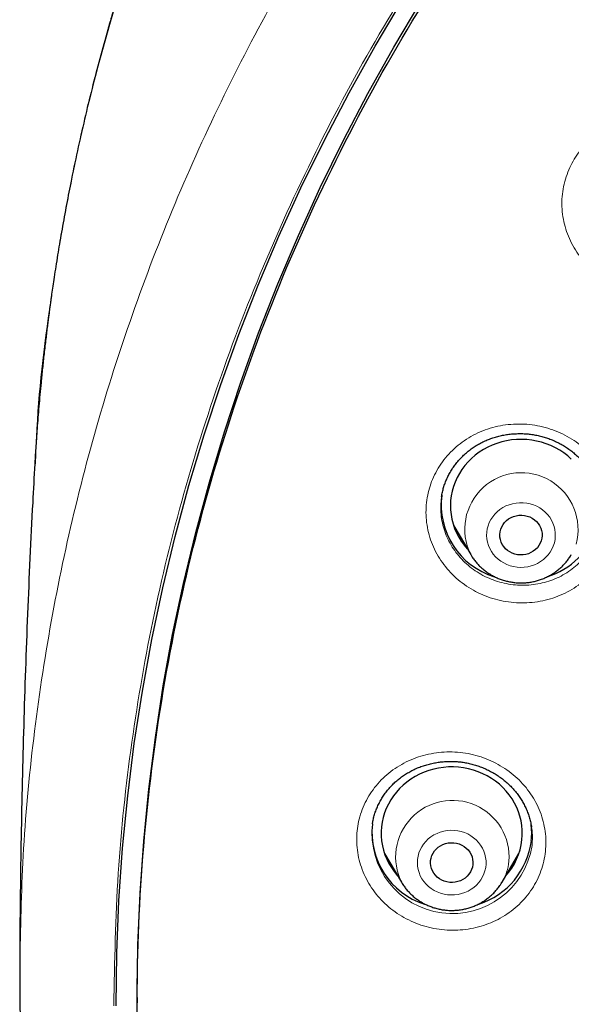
# Model space of a CAD drawing. Header units: millimetres. Extents: x 8 to 971, y 12 to 977.
# Tile 145 of 196: x 296 to 307, y 797 to 818. Entities that reach past the tile are written whole.
import ezdxf

# ---------------------------------------------------------------- set-up
doc = ezdxf.new("R2010")
doc.units = ezdxf.units.MM

msp = doc.modelspace()

# ---------------------------------------------------------------- linework, layer by layer
at = {"color": 7, "linetype": 'Continuous', "lineweight": 30}
for p, q in [((304.732, 808.242), (304.731, 808.234)), ((304.988, 807.62), (305.348, 807.01)), ((303.26, 801.292), (303.259, 801.286)), ((303.516, 800.664), (303.875, 800.054)), ((306.015, 800.054), (306.374, 800.664)), ((306.015, 800.054), (306.01, 800.046)), ((298.26, 797.607), (298.26, 797.494))]:
    msp.add_line(p, q, dxfattribs=at)
at = {"color": 252, "linetype": 'Continuous', "lineweight": 0}
for p, q in [((305.164, 807.322), (305.098, 807.385)), ((303.69, 800.369), (303.622, 800.433))]:
    msp.add_line(p, q, dxfattribs=at)
at = {"color": 7, "linetype": 'Continuous', "lineweight": 30, "flags": 128}
for points in [[(297.81, 797.426), (297.825, 798.544), (297.872, 799.661), (297.95, 800.777), (298.059, 801.89), (298.198, 803.001), (298.369, 804.107), (298.571, 805.209), (298.803, 806.306), (299.065, 807.396), (299.358, 808.48), (299.681, 809.556), (300.034, 810.624), (300.416, 811.683), (300.828, 812.732), (301.269, 813.77), (301.739, 814.797), (302.237, 815.813), (302.763, 816.816), (303.317, 817.805), (303.899, 818.781)], [(298.26, 797.607), (298.275, 798.714), (298.321, 799.82), (298.398, 800.925), (298.506, 802.027), (298.645, 803.127), (298.814, 804.222), (299.013, 805.313), (299.243, 806.399), (299.503, 807.479), (299.793, 808.552), (300.113, 809.617), (300.462, 810.674), (300.841, 811.723), (301.248, 812.761), (301.685, 813.79), (302.15, 814.807), (302.643, 815.812), (303.164, 816.805), (303.713, 817.785), (304.288, 818.75)], [(307.487, 809.035), (307.41, 809.105), (307.327, 809.169), (307.24, 809.227), (307.148, 809.279), (307.053, 809.325), (306.954, 809.364), (306.853, 809.397), (306.749, 809.422), (306.644, 809.441), (306.538, 809.453), (306.431, 809.457), (306.324, 809.454), (306.217, 809.445), (306.112, 809.428), (306.008, 809.404), (305.906, 809.373), (305.806, 809.335), (305.71, 809.291), (305.618, 809.24), (305.529, 809.184), (305.445, 809.121), (305.366, 809.053), (305.293, 808.98), (305.225, 808.902), (305.163, 808.82), (305.107, 808.734), (305.058, 808.645), (305.017, 808.552), (304.982, 808.457), (304.955, 808.36), (304.935, 808.261), (304.922, 808.161), (304.917, 808.06), (304.92, 807.96), (304.931, 807.86), (304.949, 807.76), (304.974, 807.663), (305.007, 807.567), (305.047, 807.474), (305.094, 807.383), (305.148, 807.296), (305.209, 807.213), (305.273, 807.136)], [(306.848, 807.302), (306.827, 807.251), (306.799, 807.202), (306.765, 807.157), (306.725, 807.117), (306.679, 807.082), (306.629, 807.052), (306.576, 807.029), (306.52, 807.013), (306.461, 807.004), (306.403, 807.003), (306.344, 807.008), (306.287, 807.021), (306.232, 807.04), (306.18, 807.066), (306.132, 807.098), (306.089, 807.136), (306.052, 807.179), (306.02, 807.226), (305.996, 807.276), (305.979, 807.329), (305.969, 807.384), (305.968, 807.439), (305.973, 807.494), (305.987, 807.548), (306.007, 807.6), (306.035, 807.649), (306.069, 807.693), (306.11, 807.734), (306.155, 807.769), (306.205, 807.798), (306.259, 807.821), (306.315, 807.837), (306.373, 807.846), (306.432, 807.848), (306.491, 807.842), (306.548, 807.83), (306.603, 807.81), (306.655, 807.784), (306.703, 807.752), (306.746, 807.714), (306.783, 807.672), (306.814, 807.625), (306.838, 807.574), (306.856, 807.521), (306.865, 807.467), (306.867, 807.411), (306.861, 807.356), (306.848, 807.302)], [(306.438, 800.954), (306.444, 801.054), (306.443, 801.155), (306.435, 801.255), (306.419, 801.354), (306.395, 801.453), (306.364, 801.549), (306.326, 801.643), (306.28, 801.734), (306.228, 801.822), (306.169, 801.906), (306.104, 801.986), (306.034, 802.061), (305.957, 802.132), (305.876, 802.197), (305.789, 802.257), (305.699, 802.31), (305.604, 802.358), (305.507, 802.399), (305.406, 802.433), (305.303, 802.461), (305.198, 802.481), (305.092, 802.495), (304.985, 802.501), (304.878, 802.5), (304.771, 802.492), (304.665, 802.477), (304.561, 802.454), (304.459, 802.425), (304.359, 802.389), (304.262, 802.347), (304.168, 802.298), (304.078, 802.242), (303.993, 802.181), (303.913, 802.115), (303.838, 802.043), (303.769, 801.966), (303.705, 801.885), (303.648, 801.8), (303.598, 801.711), (303.554, 801.62), (303.518, 801.525), (303.488, 801.428), (303.466, 801.33), (303.452, 801.23), (303.445, 801.13), (303.446, 801.029), (303.455, 800.929), (303.471, 800.829), (303.495, 800.731), (303.526, 800.635), (303.564, 800.541), (303.61, 800.45), (303.662, 800.362), (303.72, 800.278), (303.785, 800.198), (303.801, 800.181)], [(305.393, 800.428), (305.383, 800.373), (305.366, 800.32), (305.342, 800.27), (305.311, 800.223), (305.273, 800.18), (305.23, 800.142), (305.183, 800.11), (305.131, 800.084), (305.076, 800.065), (305.018, 800.052), (304.96, 800.047), (304.901, 800.049), (304.843, 800.058), (304.786, 800.074), (304.733, 800.096), (304.683, 800.126), (304.637, 800.161), (304.597, 800.201), (304.563, 800.246), (304.535, 800.295), (304.514, 800.347), (304.501, 800.4), (304.495, 800.456), (304.497, 800.511), (304.507, 800.565), (304.524, 800.618), (304.548, 800.669), (304.579, 800.716), (304.616, 800.758), (304.659, 800.796), (304.707, 800.828), (304.759, 800.855), (304.814, 800.874), (304.872, 800.887), (304.93, 800.892), (304.989, 800.89), (305.047, 800.881), (305.103, 800.865), (305.157, 800.842), (305.207, 800.813), (305.253, 800.778), (305.293, 800.738), (305.327, 800.693), (305.355, 800.644), (305.376, 800.592), (305.389, 800.538), (305.395, 800.483), (305.393, 800.428)]]:
    msp.add_lwpolyline(points, dxfattribs=at)
at = {"color": 252, "linetype": 'Continuous', "lineweight": 0, "flags": 128}
for points in [[(305.718, 807.624), (305.7, 807.556), (305.69, 807.486), (305.687, 807.415), (305.692, 807.345), (305.705, 807.275), (305.725, 807.207), (305.752, 807.141), (305.787, 807.079), (305.828, 807.019), (305.876, 806.965), (305.929, 806.915), (305.987, 806.87), (306.05, 806.832), (306.117, 806.799), (306.187, 806.774), (306.26, 806.755), (306.334, 806.743), (306.409, 806.739), (306.484, 806.742), (306.559, 806.752), (306.632, 806.769), (306.702, 806.793), (306.77, 806.824), (306.834, 806.861), (306.893, 806.905), (306.948, 806.953), (306.997, 807.007), (307.039, 807.065), (307.075, 807.127), (307.104, 807.192), (307.126, 807.26), (307.141, 807.329), (307.147, 807.4), (307.146, 807.47), (307.137, 807.541), (307.121, 807.61), (307.097, 807.677), (307.066, 807.741), (307.028, 807.802), (306.983, 807.859), (306.933, 807.911), (306.877, 807.959), (306.816, 808), (306.751, 808.036), (306.683, 808.065), (306.611, 808.087), (306.538, 808.102), (306.463, 808.11), (306.388, 808.111), (306.313, 808.105), (306.239, 808.091), (306.167, 808.07), (306.098, 808.043), (306.032, 808.009), (305.97, 807.968), (305.913, 807.922), (305.862, 807.871), (305.816, 807.815), (305.776, 807.755), (305.744, 807.691), (305.718, 807.624)], [(304.218, 800.537), (304.214, 800.466), (304.219, 800.395), (304.231, 800.326), (304.25, 800.257), (304.277, 800.191), (304.311, 800.128), (304.352, 800.069), (304.399, 800.014), (304.451, 799.963), (304.509, 799.918), (304.572, 799.879), (304.638, 799.846), (304.708, 799.82), (304.781, 799.801), (304.855, 799.788), (304.93, 799.783), (305.005, 799.785), (305.079, 799.795), (305.152, 799.811), (305.223, 799.835), (305.291, 799.865), (305.356, 799.902), (305.416, 799.944), (305.47, 799.993), (305.52, 800.046), (305.563, 800.104), (305.6, 800.165), (305.63, 800.23), (305.652, 800.298), (305.667, 800.367), (305.675, 800.437), (305.674, 800.508), (305.666, 800.578), (305.65, 800.647), (305.627, 800.715), (305.597, 800.779), (305.559, 800.841), (305.515, 800.898), (305.466, 800.951), (305.41, 800.999), (305.35, 801.041), (305.285, 801.077), (305.217, 801.106), (305.146, 801.129), (305.072, 801.145), (304.998, 801.154), (304.923, 801.155), (304.848, 801.15), (304.774, 801.137), (304.702, 801.117), (304.632, 801.09), (304.566, 801.056), (304.504, 801.016), (304.446, 800.971), (304.394, 800.92), (304.348, 800.864), (304.307, 800.805), (304.274, 800.741), (304.248, 800.675), (304.229, 800.607), (304.218, 800.537)]]:
    msp.add_lwpolyline(points, dxfattribs=at)
at = {"color": 252, "linetype": 'Continuous', "lineweight": 0}
for centre, radius, start, end in [((306.425, 807.546), 1.204, 344.9482, 206.3891), ((304.959, 800.585), 1.206, 355.8554, 206.6814), ((304.961, 801.098), 1.712, 173.7008, 351.0349), ((305.066, 800.615), 1.102, 329.4104, 353.9113)]:
    msp.add_arc(centre, radius, start, end, dxfattribs=at)
at = {"color": 7, "linetype": 'Continuous', "lineweight": 30}
for centre, radius, start, end in [((306.313, 808.065), 1.592, 172.3214, 253.1558), ((306.48, 808.115), 1.652, 287.4439, 341.2618), ((304.84, 801.11), 1.592, 173.5473, 252.752), ((305.142, 801.092), 1.503, 354.0193, 7.73), ((305.029, 801.132), 1.62, 287.7499, 353.0132), ((305.077, 801.102), 1.368, 317.6913, 353.7904)]:
    msp.add_arc(centre, radius, start, end, dxfattribs=at)
for points, knots in [([(390.437, 808.93), (390.435, 808.955), (390.432, 809.01), (390.426, 809.107), (390.42, 809.216), (390.412, 809.343), (390.402, 809.487), (390.391, 809.646), (390.377, 809.821), (390.362, 810.01), (390.345, 810.214), (390.326, 810.432), (390.302, 810.688), (390.273, 810.966), (390.242, 811.254), (390.212, 811.516), (390.184, 811.75), (390.16, 811.941), (390.14, 812.09), (390.126, 812.198), (390.115, 812.281), (390.105, 812.35), (390.096, 812.419), (390.084, 812.502), (390.069, 812.606), (390.05, 812.734), (390.028, 812.885), (390.002, 813.052), (389.975, 813.228), (389.922, 813.556), (389.839, 814.039), (389.718, 814.684), (389.582, 815.35), (389.432, 816.033), (389.267, 816.726), (389.074, 817.481), (388.848, 818.298), (388.655, 818.945), (388.523, 819.364), (388.465, 819.548), (388.41, 819.716), (388.361, 819.866), (388.317, 819.999), (388.278, 820.115), (388.246, 820.211), (388.22, 820.287), (388.199, 820.347), (388.183, 820.394), (388.168, 820.438), (388.15, 820.489), (388.127, 820.556), (388.098, 820.639), (388.06, 820.746), (388.013, 820.878), (387.956, 821.037), (387.891, 821.214), (387.819, 821.41), (387.737, 821.629), (387.644, 821.872), (387.54, 822.139), (387.426, 822.425), (387.306, 822.719), (387.184, 823.013), (387.041, 823.351), (386.877, 823.729), (386.691, 824.142), (386.506, 824.545), (386.321, 824.937), (386.137, 825.316), (385.959, 825.673), (385.788, 826.009), (385.624, 826.326), (385.467, 826.622), (385.318, 826.899), (385.177, 827.157), (385.039, 827.405), (384.855, 827.73), (384.62, 828.138), (384.329, 828.627), (384.026, 829.122), (383.784, 829.505), (383.61, 829.776), (383.507, 829.935), (383.403, 830.093), (383.301, 830.247), (383.206, 830.389), (383.12, 830.517), (383.044, 830.629), (382.975, 830.731), (382.912, 830.823), (382.855, 830.905), (382.807, 830.975), (382.771, 831.027), (382.744, 831.065), (382.722, 831.097), (382.695, 831.135), (382.663, 831.182), (382.624, 831.237), (382.568, 831.317), (382.492, 831.423), (382.393, 831.562), (382.279, 831.721), (382.148, 831.901), (382, 832.101), (381.836, 832.322), (381.654, 832.563), (381.455, 832.823), (381.237, 833.103), (381.004, 833.398), (380.762, 833.698), (380.494, 834.026), (380.204, 834.373), (379.893, 834.737), (379.553, 835.127), (379.186, 835.537), (378.793, 835.966), (378.411, 836.372), (378.04, 836.757), (377.681, 837.121), (377.335, 837.464), (377.002, 837.788), (376.705, 838.071), (376.437, 838.322), (376.191, 838.548), (375.938, 838.779), (375.638, 839.048), (375.287, 839.356), (374.882, 839.704), (374.453, 840.063), (374.001, 840.432), (373.526, 840.811), (373.108, 841.135), (372.756, 841.402), (372.481, 841.607), (372.215, 841.803), (371.964, 841.984), (371.734, 842.149), (371.523, 842.299), (371.331, 842.432), (371.158, 842.552), (371.019, 842.648), (370.911, 842.721), (370.83, 842.776), (370.757, 842.825), (370.692, 842.869), (370.637, 842.906), (370.593, 842.935), (370.56, 842.958), (370.52, 842.984), (370.462, 843.023), (370.378, 843.079), (370.27, 843.149), (370.14, 843.235), (369.986, 843.335), (369.811, 843.447), (369.622, 843.568), (369.386, 843.716), (369.106, 843.89), (368.725, 844.123), (368.275, 844.392), (367.753, 844.695), (367.208, 845.001), (366.642, 845.311), (366.053, 845.622), (365.441, 845.935), (364.784, 846.258), (364.085, 846.589), (363.352, 846.922), (362.615, 847.241), (361.877, 847.546), (361.055, 847.87), (360.148, 848.208), (359.156, 848.554), (358.166, 848.875), (357.179, 849.172), (356.197, 849.446), (355.288, 849.68), (354.454, 849.878), (353.699, 850.045), (352.955, 850.197), (352.225, 850.336), (351.509, 850.461), (350.761, 850.58), (349.985, 850.692), (349.183, 850.795), (348.402, 850.882), (347.643, 850.954), (346.952, 851.01), (346.314, 851.053), (345.716, 851.086), (345.098, 851.113), (344.46, 851.133), (343.771, 851.145), (343.03, 851.147), (342.235, 851.137), (341.414, 851.114), (340.678, 851.08), (340.037, 851.042), (339.501, 851.005), (338.976, 850.962), (338.463, 850.915), (337.883, 850.856), (337.242, 850.783), (336.545, 850.693), (335.875, 850.598), (335.231, 850.497), (334.614, 850.393), (334.085, 850.296), (333.632, 850.21), (333.243, 850.132), (332.843, 850.048), (332.43, 849.959), (331.958, 849.852), (331.422, 849.725), (330.822, 849.575), (330.223, 849.417), (329.628, 849.252), (329.037, 849.081), (328.43, 848.897), (327.807, 848.698), (327.169, 848.486), (326.437, 848.231), (325.615, 847.928), (324.706, 847.573), (323.795, 847.196), (322.882, 846.795), (321.968, 846.372), (321.053, 845.924), (320.329, 845.551), (319.791, 845.263), (319.44, 845.072), (319.089, 844.877), (318.745, 844.682), (318.415, 844.491), (318.106, 844.309), (317.818, 844.137), (317.548, 843.973), (317.296, 843.818), (317.063, 843.672), (316.852, 843.539), (316.663, 843.419), (316.497, 843.312), (316.359, 843.221), (316.246, 843.147), (316.156, 843.088), (316.076, 843.035), (315.997, 842.983), (315.908, 842.923), (315.802, 842.853), (315.679, 842.769), (315.536, 842.673), (315.352, 842.546), (315.127, 842.39), (314.861, 842.204), (314.581, 842.003), (314.284, 841.788), (313.973, 841.559), (313.647, 841.314), (313.306, 841.054), (312.952, 840.778), (312.584, 840.485), (312.087, 840.081), (311.476, 839.569), (310.787, 838.966), (310.142, 838.38), (309.539, 837.812), (308.96, 837.245), (308.403, 836.68), (307.868, 836.119), (307.354, 835.562), (306.863, 835.011), (306.412, 834.488), (305.999, 833.995), (305.623, 833.533), (305.263, 833.08), (304.933, 832.654), (304.631, 832.254), (304.409, 831.952), (304.248, 831.731), (304.147, 831.591), (304.054, 831.461), (303.974, 831.348), (303.908, 831.255), (303.854, 831.179), (303.811, 831.117), (303.779, 831.071), (303.756, 831.038), (303.736, 831.01), (303.712, 830.975), (303.677, 830.924), (303.63, 830.856), (303.573, 830.772), (303.509, 830.679), (303.44, 830.578), (303.368, 830.471), (303.27, 830.325), (303.143, 830.134), (302.986, 829.894), (302.817, 829.633), (302.638, 829.351), (302.448, 829.047), (302.258, 828.737), (302.07, 828.426), (301.889, 828.119), (301.709, 827.808), (301.534, 827.501), (301.366, 827.199), (301.203, 826.903), (301.004, 826.534), (300.774, 826.096), (300.519, 825.594), (300.287, 825.122), (300.077, 824.681), (299.885, 824.269), (299.704, 823.868), (299.528, 823.468), (299.353, 823.058), (299.158, 822.587), (298.944, 822.052), (298.772, 821.603), (298.657, 821.294), (298.6, 821.138), (298.547, 820.992), (298.5, 820.863), (298.46, 820.75), (298.426, 820.654), (298.399, 820.576), (298.378, 820.515), (298.361, 820.468), (298.348, 820.428), (298.334, 820.389), (298.318, 820.341), (298.299, 820.286), (298.269, 820.197), (298.225, 820.068), (298.166, 819.892), (298.103, 819.697), (298.035, 819.487), (297.963, 819.261), (297.887, 819.014), (297.805, 818.745), (297.72, 818.456), (297.603, 818.053), (297.461, 817.535), (297.296, 816.903), (297.138, 816.252), (296.986, 815.582), (296.873, 815.042), (296.794, 814.64), (296.744, 814.38), (296.696, 814.118), (296.65, 813.86), (296.607, 813.612), (296.567, 813.369), (296.53, 813.135), (296.495, 812.913), (296.466, 812.717), (296.444, 812.566), (296.429, 812.457), (296.419, 812.384), (296.411, 812.326), (296.404, 812.278), (296.397, 812.228), (296.389, 812.166), (296.378, 812.083), (296.364, 811.98), (296.349, 811.863), (296.333, 811.732), (296.316, 811.59), (296.298, 811.436), (296.28, 811.278), (296.262, 811.121), (296.246, 810.967), (296.23, 810.816), (296.212, 810.63), (296.191, 810.412), (296.169, 810.163), (296.15, 809.923), (296.132, 809.693), (296.116, 809.477), (296.103, 809.275), (296.091, 809.091), (296.085, 808.973), (296.082, 808.917)], [0, 0, 0, 0, 0.000538, 0.001173, 0.002001, 0.00294, 0.003999, 0.005176, 0.006474, 0.007864, 0.00937, 0.010991, 0.012707, 0.015039, 0.017172, 0.019108, 0.020845, 0.022384, 0.02336, 0.024168, 0.024785, 0.025223, 0.025708, 0.026323, 0.027068, 0.028038, 0.029164, 0.030442, 0.031771, 0.033115, 0.037773, 0.042606, 0.047612, 0.052782, 0.058028, 0.063333, 0.069974, 0.076706, 0.078226, 0.079651, 0.080945, 0.082106, 0.083135, 0.084032, 0.084797, 0.085358, 0.085818, 0.086176, 0.086459, 0.086842, 0.087362, 0.088017, 0.08878, 0.089871, 0.091108, 0.092492, 0.094023, 0.095701, 0.097641, 0.099746, 0.102016, 0.104397, 0.106732, 0.109008, 0.112469, 0.115787, 0.118962, 0.122206, 0.125286, 0.128203, 0.130955, 0.133544, 0.136007, 0.1383, 0.140425, 0.142456, 0.144505, 0.148584, 0.152734, 0.156956, 0.16125, 0.162614, 0.163986, 0.165364, 0.166737, 0.16802, 0.169093, 0.170079, 0.170976, 0.171785, 0.172506, 0.173139, 0.173627, 0.1739, 0.17415, 0.174482, 0.174895, 0.17539, 0.175967, 0.177007, 0.178239, 0.179661, 0.181275, 0.18308, 0.185076, 0.187264, 0.189637, 0.1922, 0.194953, 0.197789, 0.200571, 0.204128, 0.20759, 0.210957, 0.215316, 0.219504, 0.22352, 0.227365, 0.231038, 0.234541, 0.237872, 0.241032, 0.243395, 0.245761, 0.248218, 0.250767, 0.254419, 0.258244, 0.262241, 0.266411, 0.270754, 0.275269, 0.277723, 0.280215, 0.282589, 0.284791, 0.286822, 0.28865, 0.290313, 0.29181, 0.293142, 0.293904, 0.294599, 0.295226, 0.295787, 0.296275, 0.296648, 0.296897, 0.297133, 0.297661, 0.298383, 0.299298, 0.300407, 0.301709, 0.303205, 0.304831, 0.306486, 0.30914, 0.31186, 0.315995, 0.320274, 0.324698, 0.329265, 0.333977, 0.338832, 0.343832, 0.349496, 0.3552, 0.360861, 0.366479, 0.372055, 0.379513, 0.386894, 0.394198, 0.401424, 0.408573, 0.415644, 0.421146, 0.426571, 0.431881, 0.437079, 0.442162, 0.447133, 0.452947, 0.458597, 0.464085, 0.469408, 0.474568, 0.478612, 0.482793, 0.487111, 0.491567, 0.49616, 0.501533, 0.507084, 0.512811, 0.518714, 0.522511, 0.526271, 0.529951, 0.53355, 0.537068, 0.542155, 0.547065, 0.551796, 0.556348, 0.560723, 0.56492, 0.567641, 0.570395, 0.57325, 0.576207, 0.579266, 0.583426, 0.58776, 0.592268, 0.596441, 0.600753, 0.605203, 0.609793, 0.614522, 0.619354, 0.626133, 0.632994, 0.639937, 0.646962, 0.65407, 0.661259, 0.668531, 0.671353, 0.674187, 0.677033, 0.679877, 0.682588, 0.685131, 0.687508, 0.689718, 0.691854, 0.693807, 0.695578, 0.697165, 0.698569, 0.69979, 0.700689, 0.701454, 0.702086, 0.702726, 0.70348, 0.704372, 0.705431, 0.706655, 0.708045, 0.710202, 0.712508, 0.714965, 0.717571, 0.720327, 0.723232, 0.726288, 0.729493, 0.732849, 0.736348, 0.743218, 0.749945, 0.756011, 0.761955, 0.767778, 0.773479, 0.77906, 0.78452, 0.789858, 0.795046, 0.799479, 0.803787, 0.80797, 0.812028, 0.815497, 0.818868, 0.820166, 0.821448, 0.822626, 0.823652, 0.824451, 0.825124, 0.825672, 0.826093, 0.826337, 0.826547, 0.826853, 0.827263, 0.827886, 0.828647, 0.829476, 0.830359, 0.831297, 0.83229, 0.834199, 0.836283, 0.838542, 0.840975, 0.843583, 0.846366, 0.84889, 0.851531, 0.854158, 0.856731, 0.859252, 0.86172, 0.864136, 0.868428, 0.872544, 0.876483, 0.879952, 0.883271, 0.886443, 0.889617, 0.892883, 0.896242, 0.900816, 0.905551, 0.906818, 0.908074, 0.909215, 0.910226, 0.911107, 0.911858, 0.912453, 0.91293, 0.913289, 0.913546, 0.913845, 0.914215, 0.914649, 0.91513, 0.916288, 0.917651, 0.919218, 0.92079, 0.922526, 0.924424, 0.926486, 0.928711, 0.931064, 0.935741, 0.940543, 0.945472, 0.950526, 0.955706, 0.957637, 0.959585, 0.96155, 0.963522, 0.965387, 0.967112, 0.968963, 0.970619, 0.97208, 0.973344, 0.973977, 0.974529, 0.974963, 0.975279, 0.975598, 0.976062, 0.976675, 0.977438, 0.97835, 0.979291, 0.98035, 0.981522, 0.982704, 0.983865, 0.985004, 0.986123, 0.987221, 0.989129, 0.990969, 0.992743, 0.994449, 0.996061, 0.99752, 0.998831, 1, 1, 1, 1]), ([(340.08, 755.314), (338.877, 755.42), (336.473, 755.633), (332.915, 756.297), (329.422, 757.208), (326.048, 758.376), (322.809, 759.778), (319.723, 761.402), (316.782, 763.249), (314.004, 765.307), (311.407, 767.563), (309.006, 770.004), (306.816, 772.614), (304.851, 775.377), (303.123, 778.277), (301.642, 781.296), (300.418, 784.414), (299.458, 787.613), (298.768, 790.873), (298.352, 794.173), (298.213, 797.494), (298.352, 800.816), (298.768, 804.116), (299.458, 807.376), (300.418, 810.575), (301.642, 813.693), (303.123, 816.712), (304.851, 819.612), (306.816, 822.375), (309.006, 824.985), (311.407, 827.426), (314.004, 829.682), (316.782, 831.74), (319.723, 833.586), (322.809, 835.21), (326.021, 836.602), (329.339, 837.752), (332.744, 838.655), (336.213, 839.303), (339.725, 839.694), (343.26, 839.824), (346.794, 839.694), (350.306, 839.303), (353.775, 838.655), (357.18, 837.752), (360.498, 836.602), (363.71, 835.21), (366.796, 833.586), (369.737, 831.74), (372.515, 829.682), (375.112, 827.426), (377.513, 824.985), (379.703, 822.375), (381.668, 819.612), (383.396, 816.712), (384.877, 813.693), (386.101, 810.575), (387.061, 807.376), (387.751, 804.116), (388.167, 800.816), (388.306, 797.494), (388.167, 794.173), (387.751, 790.873), (387.061, 787.613), (386.101, 784.414), (384.877, 781.296), (383.396, 778.277), (381.668, 775.377), (379.703, 772.614), (377.513, 770.004), (375.112, 767.563), (372.515, 765.307), (369.737, 763.249), (366.796, 761.402), (363.71, 759.778), (360.471, 758.376), (357.097, 757.208), (353.604, 756.297), (350.047, 755.633), (347.642, 755.42), (346.439, 755.314)], [0, 0, 0, 0, 0.013106, 0.026212, 0.039318, 0.052424, 0.065212, 0.078, 0.090788, 0.103576, 0.116364, 0.129151, 0.141939, 0.154727, 0.167515, 0.180303, 0.193091, 0.205879, 0.218667, 0.231454, 0.244242, 0.25703, 0.269818, 0.282606, 0.295394, 0.308182, 0.32097, 0.333758, 0.346545, 0.359333, 0.372121, 0.384909, 0.397697, 0.410485, 0.423273, 0.436061, 0.448848, 0.461636, 0.474424, 0.487212, 0.5, 0.512788, 0.525576, 0.538364, 0.551152, 0.563939, 0.576727, 0.589515, 0.602303, 0.615091, 0.627879, 0.640667, 0.653455, 0.666242, 0.67903, 0.691818, 0.704606, 0.717394, 0.730182, 0.74297, 0.755758, 0.768546, 0.781333, 0.794121, 0.806909, 0.819697, 0.832485, 0.845273, 0.858061, 0.870849, 0.883636, 0.896424, 0.909212, 0.922, 0.934788, 0.947576, 0.960682, 0.973788, 0.986894, 1, 1, 1, 1]), ([(304.729, 808.234), (304.729, 808.236), (304.733, 808.271), (304.747, 808.338), (304.771, 808.435), (304.803, 808.53), (304.841, 808.623), (304.885, 808.713), (304.936, 808.801), (304.993, 808.886), (305.055, 808.968), (305.123, 809.046), (305.197, 809.12), (305.275, 809.189), (305.358, 809.254), (305.444, 809.313), (305.534, 809.366), (305.628, 809.414), (305.723, 809.455), (305.822, 809.491), (305.923, 809.521), (306.027, 809.545), (306.133, 809.563), (306.24, 809.575), (306.349, 809.58), (306.458, 809.58), (306.566, 809.573), (306.674, 809.559), (306.779, 809.54), (306.883, 809.514), (306.984, 809.483), (307.082, 809.446), (307.178, 809.402), (307.273, 809.353), (307.365, 809.298), (307.453, 809.237), (307.538, 809.171), (307.619, 809.101), (307.695, 809.026), (307.765, 808.947), (307.829, 808.865), (307.888, 808.781), (307.939, 808.694), (307.985, 808.605), (308.025, 808.512), (308.059, 808.416), (308.086, 808.318), (308.105, 808.237), (308.111, 808.188), (308.113, 808.173)], [0, 0, 0, 0, 0.001005, 0.023233, 0.045354, 0.067347, 0.089239, 0.111215, 0.13331, 0.155505, 0.177768, 0.200071, 0.222371, 0.244631, 0.266819, 0.288906, 0.310875, 0.332706, 0.354325, 0.375883, 0.397608, 0.419485, 0.441487, 0.463578, 0.48572, 0.507859, 0.529942, 0.551922, 0.573758, 0.595422, 0.616879, 0.638236, 0.659791, 0.681607, 0.70364, 0.725834, 0.748125, 0.770454, 0.792729, 0.814887, 0.836872, 0.85864, 0.880171, 0.901679, 0.923443, 0.945417, 0.967574, 0.989875, 1, 1, 1, 1]), ([(296.083, 808.937), (296.067, 808.664), (296.03, 807.996), (295.978, 806.934), (295.927, 805.751), (295.882, 804.567), (295.845, 803.382), (295.814, 802.197), (295.79, 801.012), (295.773, 799.826), (295.764, 798.917), (295.762, 798.404), (295.762, 798.286)], [0, 0, 0, 0, 0.0771998, 0.1883619, 0.2995428, 0.4107398, 0.5219502, 0.6331721, 0.7444025, 0.8556392, 0.9668796, 1, 1, 1, 1]), ([(305.162, 807.325), (305.146, 807.339), (305.123, 807.359), (305.103, 807.38), (305.097, 807.387)], [0, 0, 0, 0, 0.6924859, 1, 1, 1, 1]), ([(305.348, 807.011), (305.359, 806.992), (305.385, 806.948), (305.433, 806.883), (305.491, 806.814), (305.554, 806.749), (305.621, 806.69), (305.694, 806.635), (305.77, 806.586), (305.85, 806.542), (305.933, 806.504), (306.019, 806.472), (306.108, 806.447), (306.198, 806.428), (306.289, 806.415), (306.381, 806.409), (306.474, 806.41), (306.566, 806.417), (306.657, 806.431), (306.747, 806.452), (306.835, 806.479), (306.921, 806.513), (307.004, 806.552), (307.084, 806.598), (307.16, 806.649), (307.232, 806.705), (307.299, 806.767), (307.361, 806.833), (307.417, 806.903), (307.46, 806.963), (307.481, 807), (307.487, 807.011)], [0, 0, 0, 0, 0.025453, 0.060548, 0.095701, 0.130904, 0.166171, 0.201498, 0.236883, 0.272326, 0.307826, 0.343376, 0.378974, 0.414616, 0.450294, 0.485998, 0.521729, 0.557476, 0.593233, 0.628989, 0.664741, 0.700475, 0.736189, 0.771873, 0.807522, 0.843125, 0.878676, 0.914173, 0.949609, 0.984981, 1, 1, 1, 1]), ([(303.259, 801.292), (303.263, 801.318), (303.273, 801.378), (303.297, 801.469), (303.328, 801.564), (303.366, 801.658), (303.41, 801.749), (303.461, 801.838), (303.517, 801.924), (303.579, 802.006), (303.647, 802.084), (303.719, 802.158), (303.796, 802.226), (303.878, 802.289), (303.963, 802.347), (304.052, 802.4), (304.144, 802.447), (304.241, 802.49), (304.341, 802.526), (304.444, 802.557), (304.549, 802.582), (304.655, 802.601), (304.763, 802.614), (304.87, 802.62), (304.978, 802.62), (305.084, 802.613), (305.189, 802.6), (305.293, 802.581), (305.396, 802.556), (305.499, 802.524), (305.6, 802.487), (305.699, 802.443), (305.796, 802.394), (305.889, 802.339), (305.979, 802.279), (306.063, 802.214), (306.143, 802.146), (306.217, 802.073), (306.286, 801.997), (306.349, 801.918), (306.407, 801.834), (306.46, 801.746), (306.507, 801.655), (306.549, 801.561), (306.584, 801.465), (306.613, 801.366), (306.632, 801.285), (306.639, 801.236), (306.641, 801.221)], [0, 0, 0, 0, 0.018112, 0.040226, 0.06247, 0.084822, 0.10725, 0.129724, 0.152195, 0.174627, 0.196984, 0.219239, 0.24137, 0.263357, 0.28512, 0.306831, 0.328701, 0.350715, 0.372846, 0.395062, 0.41732, 0.439567, 0.461751, 0.483827, 0.505754, 0.527501, 0.549039, 0.570477, 0.592104, 0.613984, 0.636076, 0.658325, 0.680668, 0.703037, 0.725346, 0.747529, 0.769532, 0.79131, 0.812843, 0.83435, 0.856121, 0.878106, 0.900272, 0.922583, 0.945, 0.967477, 0.989968, 1, 1, 1, 1]), ([(303.688, 800.372), (303.674, 800.384), (303.65, 800.405), (303.628, 800.427), (303.619, 800.437)], [0, 0, 0, 0, 0.583996, 1, 1, 1, 1]), ([(306.259, 800.42), (306.242, 800.401), (306.22, 800.378), (306.196, 800.357), (306.191, 800.352)], [0, 0, 0, 0, 0.78408, 1, 1, 1, 1]), ([(303.877, 800.052), (303.883, 800.042), (303.903, 800.006), (303.944, 799.949), (304, 799.878), (304.061, 799.813), (304.128, 799.752), (304.199, 799.695), (304.274, 799.644), (304.353, 799.599), (304.435, 799.559), (304.52, 799.526), (304.608, 799.498), (304.698, 799.477), (304.789, 799.462), (304.881, 799.454), (304.973, 799.453), (305.065, 799.459), (305.157, 799.471), (305.247, 799.489), (305.336, 799.514), (305.423, 799.546), (305.507, 799.584), (305.588, 799.627), (305.665, 799.677), (305.738, 799.731), (305.806, 799.791), (305.87, 799.856), (305.928, 799.925), (305.975, 799.989), (306, 800.031), (306.009, 800.047)], [0, 0, 0, 0, 0.013339, 0.048612, 0.083939, 0.119319, 0.154756, 0.190256, 0.225818, 0.261438, 0.297115, 0.332846, 0.368625, 0.404447, 0.44031, 0.476202, 0.512123, 0.54806, 0.584011, 0.619965, 0.655912, 0.691848, 0.727765, 0.763656, 0.799509, 0.835321, 0.871085, 0.906793, 0.94244, 0.978027, 1, 1, 1, 1]), ([(295.761, 798.284), (295.761, 798.263), (295.761, 798.222), (295.761, 798.149), (295.761, 798.067), (295.761, 797.979), (295.762, 797.883), (295.762, 797.757), (295.764, 797.596), (295.766, 797.403), (295.77, 797.199), (295.775, 796.986), (295.782, 796.764), (295.789, 796.548), (295.797, 796.344), (295.805, 796.154), (295.814, 795.97), (295.824, 795.791), (295.833, 795.617), (295.844, 795.449), (295.854, 795.288), (295.863, 795.151), (295.871, 795.042), (295.877, 794.964), (295.881, 794.907), (295.884, 794.865), (295.887, 794.826), (295.891, 794.78), (295.896, 794.717), (295.903, 794.632), (295.912, 794.527), (295.921, 794.415), (295.937, 794.242), (295.958, 794.008), (295.989, 793.708), (296.02, 793.421), (296.051, 793.149), (296.082, 792.893), (296.115, 792.63), (296.151, 792.358), (296.191, 792.075), (296.235, 791.774), (296.285, 791.453), (296.34, 791.11), (296.403, 790.746), (296.472, 790.361), (296.549, 789.956), (296.635, 789.529), (296.729, 789.082), (296.815, 788.695), (296.89, 788.372), (296.95, 788.119), (297.013, 787.864), (297.075, 787.617), (297.133, 787.388), (297.186, 787.188), (297.232, 787.015), (297.272, 786.869), (297.306, 786.745), (297.334, 786.644), (297.356, 786.565), (297.373, 786.506), (297.385, 786.465), (297.395, 786.43), (297.405, 786.393), (297.418, 786.349), (297.433, 786.295), (297.451, 786.233), (297.477, 786.145), (297.511, 786.028), (297.556, 785.876), (297.608, 785.704), (297.668, 785.508), (297.736, 785.289), (297.813, 785.047), (297.899, 784.783), (297.992, 784.503), (298.09, 784.217), (298.189, 783.93), (298.361, 783.449), (298.61, 782.778), (298.947, 781.929), (299.296, 781.103), (299.631, 780.351), (299.949, 779.671), (300.247, 779.061), (300.546, 778.472), (300.843, 777.908), (301.111, 777.415), (301.349, 776.99), (301.557, 776.627), (301.727, 776.337), (301.858, 776.115), (301.951, 775.961), (302.037, 775.819), (302.114, 775.692), (302.177, 775.59), (302.227, 775.509), (302.265, 775.447), (302.297, 775.396), (302.325, 775.351), (302.354, 775.305), (302.388, 775.251), (302.432, 775.18), (302.489, 775.091), (302.558, 774.982), (302.639, 774.855), (302.733, 774.71), (302.838, 774.548), (302.956, 774.369), (303.087, 774.172), (303.231, 773.958), (303.389, 773.727), (303.577, 773.455), (303.792, 773.149), (304.03, 772.818), (304.323, 772.417), (304.67, 771.954), (305.072, 771.433), (305.469, 770.935), (305.858, 770.46), (306.239, 770.006), (306.612, 769.574), (306.975, 769.163), (307.329, 768.773), (307.672, 768.403), (308.004, 768.053), (308.323, 767.722), (308.631, 767.411), (308.925, 767.118), (309.215, 766.834), (309.504, 766.556), (309.798, 766.279), (310.093, 766.006), (310.391, 765.734), (310.834, 765.337), (311.43, 764.82), (312.187, 764.19), (312.873, 763.644), (313.483, 763.175), (313.888, 762.873), (314.166, 762.669), (314.31, 762.564), (314.438, 762.472), (314.549, 762.392), (314.646, 762.323), (314.728, 762.265), (314.793, 762.219), (314.836, 762.189), (314.864, 762.169), (314.884, 762.155), (314.908, 762.138), (314.941, 762.115), (314.991, 762.08), (315.064, 762.029), (315.161, 761.962), (315.281, 761.88), (315.422, 761.783), (315.586, 761.671), (315.773, 761.546), (315.982, 761.407), (316.215, 761.254), (316.471, 761.088), (316.751, 760.909), (317.056, 760.717), (317.384, 760.514), (317.736, 760.301), (318.109, 760.079), (318.505, 759.848), (318.926, 759.609), (319.376, 759.359), (319.855, 759.099), (320.364, 758.831), (320.9, 758.557), (321.344, 758.336), (321.61, 758.209), (321.686, 758.173)], [0, 0, 0, 0, 0.001286, 0.002533, 0.004186, 0.005939, 0.007857, 0.009946, 0.013573, 0.017621, 0.021591, 0.025897, 0.030492, 0.035025, 0.038959, 0.042786, 0.046505, 0.050118, 0.053624, 0.057022, 0.060313, 0.063344, 0.065353, 0.066928, 0.06807, 0.068793, 0.069517, 0.070434, 0.071543, 0.073382, 0.075571, 0.077883, 0.080242, 0.08605, 0.092126, 0.098472, 0.10351, 0.108705, 0.114058, 0.119568, 0.125274, 0.131388, 0.137944, 0.144941, 0.152378, 0.160257, 0.168577, 0.177337, 0.186539, 0.196182, 0.201303, 0.20654, 0.211893, 0.217157, 0.221911, 0.226142, 0.229652, 0.232698, 0.23528, 0.237397, 0.239049, 0.240223, 0.241056, 0.241659, 0.242412, 0.24335, 0.244473, 0.24578, 0.247273, 0.249991, 0.253166, 0.256798, 0.260885, 0.265527, 0.270643, 0.276235, 0.282277, 0.288403, 0.294494, 0.300548, 0.319236, 0.337571, 0.355555, 0.373186, 0.387038, 0.400664, 0.413921, 0.426657, 0.438873, 0.4475, 0.455847, 0.463914, 0.46762, 0.471263, 0.474643, 0.477588, 0.480098, 0.48184, 0.483287, 0.484439, 0.485428, 0.486442, 0.487677, 0.489264, 0.491415, 0.493992, 0.496993, 0.500421, 0.504273, 0.508551, 0.513255, 0.518383, 0.523937, 0.529916, 0.538138, 0.546239, 0.554194, 0.567681, 0.580726, 0.593327, 0.605487, 0.617203, 0.628477, 0.639309, 0.649698, 0.659645, 0.669149, 0.678211, 0.686831, 0.695009, 0.702744, 0.710761, 0.718641, 0.726537, 0.734449, 0.742378, 0.761557, 0.78083, 0.800198, 0.813033, 0.82591, 0.829773, 0.83324, 0.836311, 0.838986, 0.841266, 0.843277, 0.844829, 0.845924, 0.846363, 0.846809, 0.847364, 0.8481, 0.849162, 0.850954, 0.853264, 0.85609, 0.859433, 0.863293, 0.86767, 0.872563, 0.877973, 0.883922, 0.89039, 0.89738, 0.904889, 0.912919, 0.921311, 0.930205, 0.939601, 0.949499, 0.960115, 0.971254, 0.982914, 0.995097, 1, 1, 1, 1])]:
    msp.add_open_spline(points, degree=3, knots=knots, dxfattribs=at)
at = {"color": 252, "linetype": 'Continuous', "lineweight": 0}
for points, knots in [([(296.098, 808.936), (296.104, 809.125), (296.138, 810.282), (296.398, 812.398), (296.888, 815.267), (297.594, 818.098), (298.492, 820.88), (299.582, 823.601), (300.858, 826.249), (302.317, 828.813), (303.95, 831.281), (305.752, 833.644), (307.715, 835.892), (309.83, 838.013), (312.088, 840.001), (314.479, 841.845), (316.994, 843.538), (319.621, 845.073), (322.35, 846.444), (325.167, 847.644), (328.063, 848.668), (331.023, 849.512), (334.036, 850.172), (337.089, 850.645), (340.167, 850.93), (343.26, 851.025), (346.352, 850.93), (349.43, 850.645), (352.483, 850.172), (355.496, 849.512), (358.456, 848.668), (361.352, 847.644), (364.17, 846.444), (366.898, 845.073), (369.525, 843.538), (372.04, 841.845), (374.431, 840.001), (376.689, 838.013), (378.804, 835.892), (380.767, 833.644), (382.569, 831.281), (384.202, 828.813), (385.661, 826.249), (386.938, 823.601), (388.028, 820.88), (388.925, 818.098), (389.631, 815.267), (390.121, 812.398), (390.381, 810.282), (390.416, 809.125), (390.421, 808.936)], [0, 0, 0, 0, 0.004208, 0.025764, 0.04732, 0.068876, 0.090433, 0.111989, 0.133545, 0.155101, 0.176657, 0.198214, 0.21977, 0.241326, 0.262882, 0.284438, 0.305994, 0.327551, 0.349107, 0.370663, 0.392219, 0.413775, 0.435331, 0.456888, 0.478444, 0.5, 0.521556, 0.543112, 0.564669, 0.586225, 0.607781, 0.629337, 0.650893, 0.672449, 0.694006, 0.715562, 0.737118, 0.758674, 0.78023, 0.801786, 0.823343, 0.844899, 0.866455, 0.888011, 0.909567, 0.931124, 0.95268, 0.974236, 0.995792, 1, 1, 1, 1]), ([(295.766, 798.284), (295.78, 799.061), (295.808, 800.673), (296.037, 803.111), (296.407, 805.591), (296.928, 808.048), (297.593, 810.474), (298.403, 812.86), (299.354, 815.201), (300.442, 817.487), (301.666, 819.713), (303.02, 821.87), (304.501, 823.953), (306.104, 825.955), (307.824, 827.868), (309.655, 829.689), (311.592, 831.41), (313.629, 833.026), (315.759, 834.532), (317.976, 835.924), (320.272, 837.196), (322.64, 838.346), (325.073, 839.369), (327.564, 840.262), (330.103, 841.023), (332.685, 841.649), (335.299, 842.138), (337.939, 842.488), (340.595, 842.698), (343.26, 842.769), (345.924, 842.698), (348.58, 842.488), (351.22, 842.138), (353.835, 841.649), (356.416, 841.023), (358.956, 840.262), (361.446, 839.369), (363.879, 838.346), (366.248, 837.196), (368.544, 835.924), (370.76, 834.532), (372.89, 833.026), (374.927, 831.41), (376.864, 829.689), (378.695, 827.868), (380.415, 825.955), (382.018, 823.953), (383.499, 821.87), (384.853, 819.713), (386.077, 817.487), (387.166, 815.201), (388.116, 812.86), (388.926, 810.474), (389.591, 808.048), (390.112, 805.591), (390.482, 803.111), (390.711, 800.673), (390.739, 799.061), (390.753, 798.284)], [0, 0, 0, 0, 0.016664, 0.034566, 0.052467, 0.070368, 0.08827, 0.106171, 0.124072, 0.141974, 0.159875, 0.177776, 0.195678, 0.213579, 0.23148, 0.249382, 0.267283, 0.285184, 0.303085, 0.320987, 0.338888, 0.356789, 0.374691, 0.392592, 0.410493, 0.428395, 0.446296, 0.464197, 0.482099, 0.5, 0.517901, 0.535803, 0.553704, 0.571605, 0.589506, 0.607408, 0.625309, 0.64321, 0.661112, 0.679013, 0.696914, 0.714816, 0.732717, 0.750618, 0.76852, 0.786421, 0.804322, 0.822223, 0.840125, 0.858026, 0.875927, 0.893829, 0.91173, 0.929631, 0.947533, 0.965434, 0.983335, 1, 1, 1, 1]), ([(297.761, 797.426), (297.779, 798.366), (297.816, 800.237), (298.115, 803.024), (298.594, 805.775), (299.27, 808.49), (300.138, 811.168), (301.195, 813.799), (302.428, 816.362), (303.829, 818.833), (305.395, 821.201), (307.124, 823.467), (309.017, 825.629), (311.065, 827.679), (313.247, 829.604), (315.549, 831.383), (317.959, 833.008), (320.48, 834.479), (323.109, 835.796), (325.836, 836.954), (328.636, 837.947), (331.487, 838.763), (334.376, 839.397), (337.303, 839.85), (340.269, 840.121), (343.26, 840.211), (346.251, 840.121), (349.217, 839.85), (352.145, 839.397), (355.034, 838.763), (357.884, 837.947), (360.683, 836.954), (363.411, 835.796), (366.04, 834.478), (368.561, 833.007), (370.971, 831.382), (373.272, 829.603), (375.454, 827.679), (377.502, 825.628), (379.396, 823.466), (381.125, 821.2), (382.69, 818.832), (384.092, 816.361), (385.324, 813.799), (386.381, 811.168), (387.249, 808.489), (387.925, 805.774), (388.404, 803.023), (388.703, 800.237), (388.74, 798.366), (388.758, 797.426)], [0, 0, 0, 0, 0.020985, 0.041789, 0.062502, 0.083215, 0.104018, 0.125, 0.145987, 0.166791, 0.187505, 0.208217, 0.229019, 0.25, 0.270986, 0.291791, 0.312505, 0.333217, 0.354019, 0.375, 0.395986, 0.416791, 0.437505, 0.458217, 0.479019, 0.5, 0.520986, 0.541791, 0.562505, 0.583217, 0.604019, 0.625, 0.645986, 0.666791, 0.687505, 0.708217, 0.729019, 0.75, 0.770986, 0.791791, 0.812505, 0.833217, 0.854019, 0.875, 0.895985, 0.916789, 0.937502, 0.958215, 0.979017, 1, 1, 1, 1]), ([(311.071, 813.514), (311.071, 813.513), (311.035, 813.45), (310.956, 813.329), (310.817, 813.162), (310.659, 813.01), (310.484, 812.877), (310.294, 812.764), (310.091, 812.671), (309.879, 812.601), (309.659, 812.554), (309.434, 812.531), (309.208, 812.532), (308.983, 812.557), (308.761, 812.605), (308.547, 812.677), (308.341, 812.771), (308.148, 812.886), (307.97, 813.021), (307.808, 813.174), (307.664, 813.342), (307.542, 813.525), (307.442, 813.719), (307.365, 813.923), (307.313, 814.132), (307.286, 814.346), (307.284, 814.561), (307.309, 814.774), (307.358, 814.983), (307.429, 815.18), (307.521, 815.365), (307.633, 815.538), (307.768, 815.703), (307.925, 815.855), (308.099, 815.99), (308.288, 816.105), (308.49, 816.199), (308.702, 816.271), (308.922, 816.319), (309.146, 816.344), (309.372, 816.345), (309.598, 816.321), (309.819, 816.274), (310.035, 816.204), (310.24, 816.111), (310.434, 815.997), (310.614, 815.864), (310.777, 815.712), (310.921, 815.544), (311.045, 815.362), (311.147, 815.169), (311.225, 814.966), (311.279, 814.756), (311.307, 814.543), (311.311, 814.328), (311.289, 814.115), (311.241, 813.907), (311.17, 813.704), (311.104, 813.577), (311.071, 813.514)], [0, 0, 0, 0, 0.000144, 0.017993, 0.035901, 0.05375, 0.0716, 0.089507, 0.107356, 0.125218, 0.143137, 0.160999, 0.178881, 0.19682, 0.214702, 0.232602, 0.250559, 0.268459, 0.286369, 0.304335, 0.322245, 0.34015, 0.358113, 0.376018, 0.393907, 0.411854, 0.429744, 0.447612, 0.465539, 0.483408, 0.500124, 0.516842, 0.534698, 0.552612, 0.570468, 0.588323, 0.606236, 0.624091, 0.641959, 0.659884, 0.677751, 0.695639, 0.713585, 0.731473, 0.749377, 0.767339, 0.785243, 0.803153, 0.82112, 0.839028, 0.85693, 0.874889, 0.89279, 0.910673, 0.928614, 0.946497, 0.964312, 0.982184, 1, 1, 1, 1]), ([(308.333, 807.302), (308.333, 807.302), (308.311, 807.233), (308.258, 807.1), (308.157, 806.91), (308.034, 806.733), (307.89, 806.571), (307.728, 806.424), (307.549, 806.296), (307.355, 806.189), (307.15, 806.102), (306.935, 806.038), (306.713, 805.998), (306.488, 805.981), (306.262, 805.988), (306.037, 806.019), (305.817, 806.074), (305.604, 806.151), (305.402, 806.251), (305.212, 806.371), (305.037, 806.51), (304.88, 806.667), (304.742, 806.84), (304.625, 807.025), (304.531, 807.221), (304.461, 807.426), (304.415, 807.636), (304.395, 807.85), (304.399, 808.063), (304.429, 808.27), (304.481, 808.468), (304.555, 808.659), (304.653, 808.845), (304.774, 809.023), (304.917, 809.187), (305.078, 809.334), (305.256, 809.463), (305.449, 809.573), (305.654, 809.66), (305.868, 809.726), (306.089, 809.768), (306.314, 809.786), (306.541, 809.781), (306.766, 809.751), (306.986, 809.698), (307.199, 809.622), (307.402, 809.524), (307.593, 809.405), (307.769, 809.266), (307.927, 809.111), (308.066, 808.939), (308.184, 808.755), (308.28, 808.559), (308.352, 808.355), (308.399, 808.145), (308.422, 807.932), (308.418, 807.719), (308.391, 807.507), (308.352, 807.37), (308.333, 807.302)], [0, 0, 0, 0, 0.000143, 0.017993, 0.0359, 0.053751, 0.0716, 0.089506, 0.107356, 0.125218, 0.143137, 0.160999, 0.178881, 0.19682, 0.214701, 0.232601, 0.250559, 0.268459, 0.286369, 0.304335, 0.322245, 0.34015, 0.358113, 0.376018, 0.393907, 0.411854, 0.429743, 0.447612, 0.465538, 0.483408, 0.500125, 0.516842, 0.534697, 0.552611, 0.570467, 0.588322, 0.606235, 0.624091, 0.641958, 0.659883, 0.677751, 0.695639, 0.713584, 0.731472, 0.749376, 0.767338, 0.785242, 0.803152, 0.821119, 0.839029, 0.85693, 0.874888, 0.89279, 0.910673, 0.928613, 0.946497, 0.964312, 0.982184, 1, 1, 1, 1]), ([(304.731, 808.234), (304.726, 808.201), (304.711, 808.108), (304.71, 807.953), (304.726, 807.771), (304.766, 807.592), (304.825, 807.418), (304.905, 807.25), (305.005, 807.092), (305.122, 806.945), (305.255, 806.811), (305.404, 806.692), (305.565, 806.589), (305.737, 806.504), (305.918, 806.438), (306.105, 806.39), (306.297, 806.363), (306.489, 806.357), (306.681, 806.37), (306.87, 806.404), (307.052, 806.458), (307.227, 806.531), (307.392, 806.623), (307.544, 806.731), (307.682, 806.855), (307.805, 806.993), (307.91, 807.144), (307.997, 807.306), (308.038, 807.42), (308.059, 807.477)], [0, 0, 0, 0, 0.020758, 0.05844, 0.096003, 0.133615, 0.171346, 0.208957, 0.246611, 0.284386, 0.322042, 0.359713, 0.397505, 0.435177, 0.472838, 0.510618, 0.548278, 0.585902, 0.623645, 0.661268, 0.698851, 0.736553, 0.774136, 0.811689, 0.849363, 0.886918, 0.924571, 0.962346, 1, 1, 1, 1]), ([(306.937, 800.708), (306.937, 800.707), (306.93, 800.636), (306.906, 800.496), (306.846, 800.291), (306.762, 800.095), (306.655, 799.909), (306.527, 799.736), (306.378, 799.578), (306.211, 799.437), (306.028, 799.315), (305.832, 799.212), (305.623, 799.132), (305.407, 799.074), (305.184, 799.04), (304.958, 799.029), (304.731, 799.043), (304.507, 799.08), (304.289, 799.14), (304.079, 799.224), (303.879, 799.328), (303.693, 799.453), (303.523, 799.597), (303.37, 799.757), (303.238, 799.933), (303.127, 800.121), (303.038, 800.318), (302.974, 800.524), (302.935, 800.735), (302.921, 800.943), (302.931, 801.146), (302.963, 801.347), (303.021, 801.548), (303.103, 801.745), (303.208, 801.932), (303.336, 802.106), (303.483, 802.265), (303.649, 802.407), (303.831, 802.531), (304.027, 802.634), (304.234, 802.716), (304.451, 802.775), (304.673, 802.811), (304.899, 802.824), (305.125, 802.811), (305.35, 802.776), (305.569, 802.717), (305.779, 802.635), (305.98, 802.531), (306.167, 802.408), (306.338, 802.265), (306.492, 802.106), (306.626, 801.931), (306.738, 801.744), (306.828, 801.547), (306.894, 801.342), (306.934, 801.132), (306.952, 800.919), (306.942, 800.778), (306.937, 800.708)], [0, 0, 0, 0, 0.000144, 0.017994, 0.035901, 0.053751, 0.071601, 0.089507, 0.107357, 0.125219, 0.143138, 0.161, 0.178881, 0.19682, 0.214702, 0.232602, 0.25056, 0.26846, 0.286369, 0.304336, 0.322245, 0.340151, 0.358113, 0.376018, 0.393908, 0.411854, 0.429744, 0.447613, 0.465539, 0.483408, 0.500126, 0.516842, 0.534699, 0.552612, 0.570468, 0.588323, 0.606236, 0.624091, 0.641959, 0.659884, 0.677751, 0.69564, 0.713585, 0.731473, 0.749377, 0.767339, 0.785244, 0.803153, 0.82112, 0.839029, 0.85693, 0.874889, 0.892791, 0.910674, 0.928614, 0.946497, 0.964313, 0.982185, 1, 1, 1, 1]), ([(306.652, 800.831), (306.656, 800.891), (306.664, 801.011), (306.657, 801.142), (306.643, 801.212), (306.641, 801.221)], [0, 0, 0, 0, 0.461464, 0.92435, 1, 1, 1, 1]), ([(306.256, 800.414), (306.236, 800.392), (306.214, 800.368), (306.189, 800.347), (306.186, 800.345)], [0, 0, 0, 0, 0.9127, 1, 1, 1, 1])]:
    msp.add_open_spline(points, degree=3, knots=knots, dxfattribs=at)

doc.saveas('drawing.dxf')
